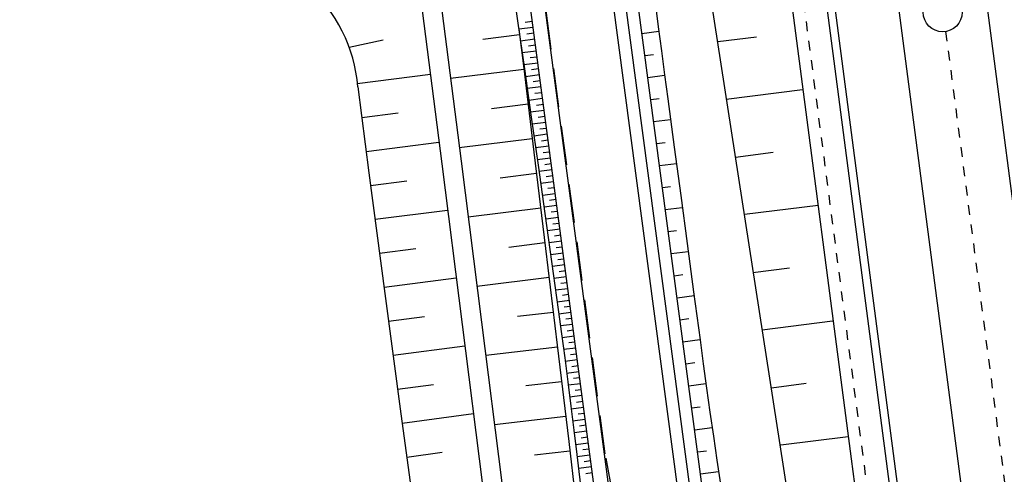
# Model space of a CAD drawing. Extents: x 446005 to 446745, y 447032 to 448234.
# Tile 13 of 127: x 446362 to 446413, y 447109 to 447132. Entities that reach past the tile are written whole.
import ezdxf

# ---------------------------------------------------------------- set-up
doc = ezdxf.new("R2010")
doc.units = 0
doc.header["$LTSCALE"] = 2
doc.header["$MEASUREMENT"] = 0
for name, pattern in [('ACAD_ISO03W100', [0.5, 0.25, -0.25]), ('ACAD_ISO10W100W', [0.5, 0.25, -0.25]), ('AUSGEZOGEN', [0]), ('GESTRICH-X2', [1.5, 1, -0.5])]:
    doc.linetypes.add(name, pattern=pattern)
for name, color, linetype in [('BOESCHG', 250, 'AUSGEZOGEN'), ('DB-Autohof', 15, 'CONTINUOUS'), ('DB-Bahnachse', 7, 'CONTINUOUS'), ('DB-Böschungen', 15, 'CONTINUOUS'), ('DB-Gleisachse', 7, 'CONTINUOUS'), ('DB-Kabelanlagen', 15, 'CONTINUOUS'), ('DB-Tiefenentwässerung', 15, 'CONTINUOUS'), ('DB-Wegböschungen', 15, 'CONTINUOUS'), ('DB-Wege', 15, 'CONTINUOUS'), ('FBRTOP', 250, 'AUSGEZOGEN'), ('STROMLTG', 4, 'AUSGEZOGEN')]:
    doc.layers.add(name, color=color, linetype=linetype)

msp = doc.modelspace()

# ---------------------------------------------------------------- linework, layer by layer
at = {"layer": 'BOESCHG'}
msp.add_lwpolyline([(446480.167, 447162.894, 0.000901), (446482.386, 447143.323, 0.006832), (446482.718, 447140.748, 0.000544), (446482.746, 447140.555, 0.000007), (446485.092, 447124.399, 0.000282), (446486.2, 447116.795, 0.000162), (446488.145, 447103.541)], format="xyb", dxfattribs=at)
at = {"layer": 'DB-Autohof', "linetype": 'Continuous'}
for p, q in [((446383.437, 447135.945), (446384.842, 447124.871)), ((446382.445, 447135.819), (446383.85, 447124.745)), ((446387.848, 447131.374), (446385.962, 447131.138)), ((446387.812, 447131.663), (446388.045, 447129.778)), ((446379.099, 447130.744), (446380.851, 447131.121)), ((446388.068, 447129.592), (446384.303, 447129.12)), ((446388.045, 447129.778), (446388.588, 447125.347)), ((446379.514, 447128.868), (446383.266, 447129.349)), ((446379.536, 447128.698), (446380.114, 447124.271)), ((446379.742, 447127.122), (446381.615, 447127.363)), ((446388.287, 447127.809), (446386.408, 447127.574)), ((446379.969, 447125.377), (446383.709, 447125.857)), ((446388.505, 447126.027), (446384.755, 447125.557)), ((446388.588, 447125.347), (446389.19, 447120.383)), ((446384.842, 447124.871), (446385.892, 447116.604)), ((446383.85, 447124.745), (446384.9, 447116.478)), ((446380.114, 447124.271), (446380.931, 447118.074)), ((446380.198, 447123.632), (446382.065, 447123.871)), ((446388.722, 447124.244), (446386.852, 447124.01)), ((446380.428, 447121.887), (446384.153, 447122.364)), ((446388.939, 447122.461), (446385.208, 447121.994)), ((446380.658, 447120.142), (446382.516, 447120.38)), ((446389.154, 447120.679), (446387.294, 447120.445)), ((446389.19, 447120.383), (446389.786, 447115.418)), ((446380.889, 447118.397), (446384.596, 447118.872)), ((446389.37, 447118.889), (446385.659, 447118.437)), ((446380.931, 447118.074), (446381.757, 447111.879)), ((446381.12, 447116.652), (446382.969, 447116.889)), ((446389.585, 447117.099), (446387.735, 447116.881)), ((446384.9, 447116.478), (446385.949, 447108.211)), ((446385.892, 447116.604), (446386.941, 447108.337)), ((446381.352, 447114.907), (446385.039, 447115.38)), ((446389.799, 447115.31), (446386.11, 447114.887)), ((446389.786, 447115.418), (446390.376, 447110.453)), ((446381.586, 447113.156), (446383.423, 447113.398)), ((446390.011, 447113.527), (446388.174, 447113.316)), ((446381.757, 447111.879), (446382.59, 447105.685)), ((446381.82, 447111.405), (446385.481, 447111.901)), ((446390.223, 447111.743), (446386.562, 447111.324)), ((446390.376, 447110.453), (446390.961, 447105.487)), ((446382.055, 447109.654), (446383.879, 447109.907)), ((446390.434, 447109.96), (446388.611, 447109.751))]:
    msp.add_line(p, q, dxfattribs=at)
msp.add_arc((446372.031, 447128.163), 7.525, 4.0779, 95.2281, dxfattribs=at)
at = {"layer": 'DB-Bahnachse', "linetype": 'ACAD_ISO10W100W'}
msp.add_line((446409.736, 447131.544), (446418.284, 447066.099), dxfattribs=at)
at = {"layer": 'DB-Bahnachse', "linetype": 'Continuous'}
msp.add_circle((446409.586, 447132.533), 1, dxfattribs=at)
at = {"layer": 'DB-Böschungen', "linetype": 'Continuous'}
for p, q in [((446401.646, 447134.353), (446404.878, 447109.562)), ((446397.584, 447133.789), (446401.412, 447109.074)), ((446404.878, 447109.562), (446407.484, 447089.732)), ((446401.412, 447109.074), (446404.359, 447089.338))]:
    msp.add_line(p, q, dxfattribs=at)
for points in [[(446398.034, 447131.024), (446400.019, 447131.274)], [(446402.379, 447128.549), (446398.46, 447128.054)], [(446398.935, 447125.09), (446400.87, 447125.334)], [(446403.18, 447122.602), (446399.41, 447122.126)], [(446399.836, 447119.156), (446401.721, 447119.394)], [(446403.932, 447116.649), (446400.311, 447116.192)], [(446400.786, 447113.228), (446402.572, 447113.454)], [(446404.734, 447110.703), (446401.262, 447110.264)]]:
    msp.add_lwpolyline(points, dxfattribs=at)
at = {"layer": 'DB-Gleisachse', "linetype": 'Continuous'}
for p, q in [((446381.036, 447368.844), (446420.53, 447066.393)), ((446376.562, 447368.35), (446416.067, 447065.81))]:
    msp.add_line(p, q, dxfattribs=at)
at = {"layer": 'DB-Kabelanlagen', "linetype": 'Continuous'}
for p, q in [((446362.609, 447450.099), (446411.686, 447074.265)), ((446362.222, 447449.973), (446411.289, 447074.213))]:
    msp.add_line(p, q, dxfattribs=at)
at = {"layer": 'DB-Tiefenentwässerung', "linetype": 'ACAD_ISO03W100'}
msp.add_line((446402.176, 447135.026), (446411.298, 447065.186), dxfattribs=at)
at = {"layer": 'DB-Wegböschungen', "linetype": 'Continuous'}
for p, q in [((446387.397, 447134.57), (446387.748, 447132.095)), ((446394.807, 447133.032), (446394.97, 447131.792)), ((446387.748, 447132.095), (446388.098, 447129.619)), ((446388.504, 447132.062), (446388.135, 447132.015)), ((446388.544, 447131.757), (446387.809, 447131.662)), ((446388.585, 447131.452), (446388.218, 447131.404)), ((446394.134, 447131.446), (446395.001, 447131.557)), ((446394.97, 447131.792), (446395.133, 447130.553)), ((446388.625, 447131.146), (446387.895, 447131.052)), ((446388.706, 447130.535), (446387.982, 447130.442)), ((446388.666, 447130.841), (446388.302, 447130.794)), ((446394.284, 447130.314), (446394.731, 447130.371)), ((446395.133, 447130.553), (446395.299, 447129.314)), ((446388.787, 447129.924), (446388.068, 447129.832)), ((446388.747, 447130.23), (446388.386, 447130.183)), ((446388.098, 447129.619), (446388.449, 447127.144)), ((446388.828, 447129.619), (446388.47, 447129.573)), ((446388.868, 447129.313), (446388.155, 447129.222)), ((446388.909, 447129.008), (446388.553, 447128.962)), ((446394.434, 447129.181), (446395.301, 447129.292)), ((446395.299, 447129.314), (446395.464, 447128.075)), ((446388.95, 447128.703), (446388.241, 447128.611)), ((446388.99, 447128.397), (446388.637, 447128.352)), ((446389.031, 447128.092), (446388.328, 447128.001)), ((446394.585, 447128.049), (446395.021, 447128.104)), ((446395.464, 447128.075), (446395.795, 447125.597)), ((446389.112, 447127.481), (446388.414, 447127.391)), ((446389.071, 447127.786), (446388.721, 447127.741)), ((446388.449, 447127.144), (446388.8, 447124.669)), ((446389.193, 447126.87), (446388.5, 447126.781)), ((446389.152, 447127.175), (446388.805, 447127.131)), ((446394.735, 447126.916), (446395.604, 447127.027)), ((446389.233, 447126.564), (446388.888, 447126.52)), ((446389.274, 447126.259), (446388.587, 447126.17)), ((446389.314, 447125.953), (446388.972, 447125.909)), ((446394.885, 447125.783), (446395.331, 447125.84)), ((446389.355, 447125.648), (446388.673, 447125.56)), ((446389.395, 447125.343), (446389.056, 447125.299)), ((446395.795, 447125.597), (446396.126, 447123.119)), ((446389.436, 447125.037), (446388.76, 447124.95)), ((446388.8, 447124.669), (446389.15, 447122.193)), ((446389.517, 447124.426), (446388.846, 447124.34)), ((446389.476, 447124.732), (446389.14, 447124.688)), ((446395.035, 447124.651), (446395.907, 447124.762)), ((446389.598, 447123.815), (446388.933, 447123.73)), ((446389.558, 447124.121), (446389.223, 447124.078)), ((446389.639, 447123.51), (446389.307, 447123.467)), ((446395.186, 447123.518), (446395.601, 447123.571)), ((446389.679, 447123.204), (446389.019, 447123.119)), ((446389.72, 447122.899), (446389.391, 447122.857)), ((446396.126, 447123.119), (446396.457, 447120.641)), ((446389.76, 447122.593), (446389.105, 447122.509)), ((446389.801, 447122.288), (446389.475, 447122.246)), ((446395.336, 447122.386), (446396.209, 447122.497)), ((446389.15, 447122.193), (446389.325, 447120.956)), ((446389.841, 447121.983), (446389.192, 447121.899)), ((446389.922, 447121.372), (446389.278, 447121.289)), ((446389.882, 447121.677), (446389.558, 447121.636)), ((446395.486, 447121.253), (446395.911, 447121.307)), ((446389.325, 447120.956), (446389.498, 447119.718)), ((446390.003, 447120.761), (446389.364, 447120.678)), ((446389.963, 447121.066), (446389.642, 447121.025)), ((446390.044, 447120.455), (446389.725, 447120.414)), ((446396.457, 447120.641), (446396.788, 447118.163)), ((446390.085, 447120.15), (446389.449, 447120.068)), ((446390.125, 447119.844), (446389.808, 447119.804)), ((446395.637, 447120.121), (446396.512, 447120.232)), ((446389.498, 447119.718), (446389.667, 447118.479)), ((446390.166, 447119.539), (446389.534, 447119.458)), ((446390.247, 447118.928), (446389.617, 447118.847)), ((446390.206, 447119.234), (446389.891, 447119.193)), ((446395.787, 447118.988), (446396.229, 447119.045)), ((446389.667, 447118.479), (446389.835, 447117.24)), ((446390.328, 447118.317), (446389.7, 447118.236)), ((446390.287, 447118.623), (446389.973, 447118.582)), ((446390.368, 447118.012), (446390.055, 447117.971)), ((446395.937, 447117.855), (446396.814, 447117.967)), ((446396.788, 447118.163), (446397.119, 447115.685)), ((446390.409, 447117.706), (446389.783, 447117.626)), ((446389.835, 447117.24), (446390.003, 447116.002)), ((446390.449, 447117.401), (446390.137, 447117.361)), ((446390.49, 447117.095), (446389.866, 447117.015)), ((446390.53, 447116.79), (446390.219, 447116.75)), ((446396.088, 447116.723), (446396.55, 447116.782)), ((446390.571, 447116.484), (446389.949, 447116.404)), ((446390.003, 447116.002), (446390.167, 447114.762)), ((446390.652, 447115.874), (446390.031, 447115.794)), ((446390.611, 447116.179), (446390.301, 447116.139)), ((446396.238, 447115.59), (446397.117, 447115.703)), ((446390.733, 447115.263), (446390.112, 447115.183)), ((446390.693, 447115.568), (446390.382, 447115.528)), ((446397.119, 447115.685), (446397.285, 447114.446)), ((446390.167, 447114.762), (446390.323, 447113.522)), ((446390.774, 447114.957), (446390.463, 447114.917)), ((446390.814, 447114.652), (446390.191, 447114.572)), ((446390.855, 447114.346), (446390.542, 447114.306)), ((446396.388, 447114.458), (446396.85, 447114.517)), ((446397.285, 447114.446), (446397.454, 447113.208)), ((446390.895, 447114.041), (446390.268, 447113.96)), ((446390.936, 447113.735), (446390.621, 447113.695)), ((446390.323, 447113.522), (446390.475, 447112.281)), ((446390.976, 447113.43), (446390.344, 447113.349)), ((446396.538, 447113.325), (446397.422, 447113.438)), ((446397.454, 447113.208), (446397.629, 447111.97)), ((446391.057, 447112.819), (446390.419, 447112.737)), ((446391.017, 447113.125), (446390.699, 447113.084)), ((446390.475, 447112.281), (446390.629, 447111.041)), ((446391.138, 447112.208), (446390.494, 447112.125)), ((446391.098, 447112.514), (446390.777, 447112.472)), ((446396.689, 447112.193), (446397.121, 447112.248)), ((446391.179, 447111.903), (446390.856, 447111.861)), ((446397.629, 447111.97), (446397.807, 447110.733)), ((446391.22, 447111.597), (446390.57, 447111.514)), ((446391.26, 447111.292), (446390.934, 447111.25)), ((446396.839, 447111.06), (446397.743, 447111.176)), ((446390.629, 447111.041), (446390.783, 447109.8)), ((446391.301, 447110.986), (446390.646, 447110.902)), ((446391.341, 447110.681), (446391.013, 447110.639)), ((446397.807, 447110.733), (446397.985, 447109.495)), ((446391.382, 447110.375), (446390.722, 447110.291)), ((446390.783, 447109.8), (446391.091, 447107.319)), ((446391.463, 447109.765), (446390.798, 447109.679)), ((446391.422, 447110.07), (446391.091, 447110.027)), ((446396.989, 447109.928), (446397.45, 447109.986)), ((446391.544, 447109.154), (446390.874, 447109.067)), ((446391.503, 447109.459), (446391.17, 447109.416)), ((446397.985, 447109.495), (446398.163, 447108.258)), ((446391.584, 447108.848), (446391.248, 447108.805)), ((446397.14, 447108.795), (446398.069, 447108.914))]:
    msp.add_line(p, q, dxfattribs=at)
at = {"layer": 'DB-Wege', "linetype": 'Continuous'}
for p, q in [((446402.45, 447064.03), (446392.841, 447136.432)), ((446403.07, 447064.111), (446393.461, 447136.514)), ((446401.83, 447063.949), (446392.222, 447136.35)), ((446397.616, 447063.398), (446388.009, 447135.79)), ((446398.36, 447063.495), (446388.752, 447135.889))]:
    msp.add_line(p, q, dxfattribs=at)
at = {"layer": 'FBRTOP'}
for points in [[(446412.075, 447372.655, 0.000006), (446414.084, 447357.131, 0.00001), (446415.257, 447348.066, 0.000016), (446416.854, 447335.736, -0.000001), (446418.45, 447323.406, -0.000146), (446420.528, 447307.322, -0.000272), (446421.634, 447298.702, -0.00647), (446421.709, 447298.052, -0.000174), (446424.154, 447273.889, -0.003297), (446424.467, 447270.569, -0.001172), (446425.263, 447261.222)], [(446363.327, 447740.448, 0.000002), (446366.277, 447717.758, 0.000326)]]:
    msp.add_lwpolyline(points, format="xyb", dxfattribs=at)
at = {"layer": 'STROMLTG', "linetype": 'GESTRICH-X2'}
for p, q in [((446392.255, 447109.822), (446389.123, 447133.297)), ((446394.865, 447095.832), (446392.255, 447109.822))]:
    msp.add_line(p, q, dxfattribs=at)

doc.saveas('drawing.dxf')
